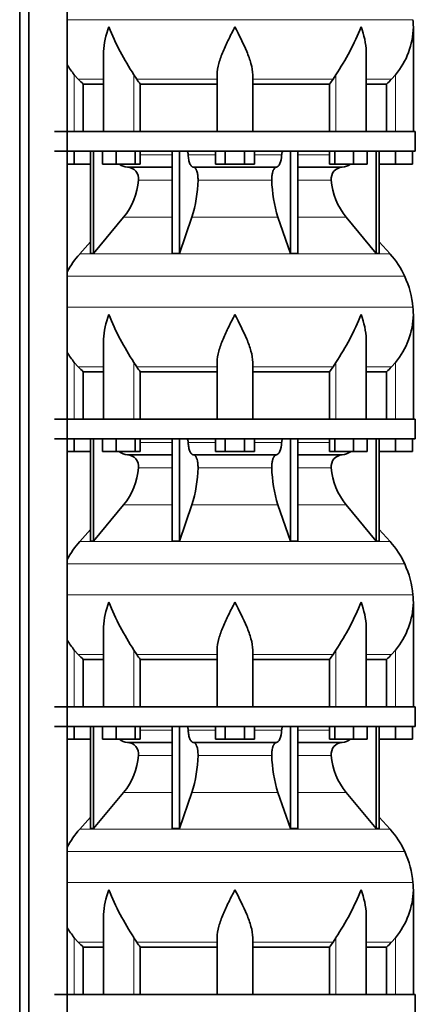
# Model space of a CAD drawing. Header units: millimetres. Extents: x -303 to -74, y -428 to 1006.
# Tile 17 of 26: x -127 to -87, y 327 to 426. Entities that reach past the tile are written whole.
import ezdxf

# ---------------------------------------------------------------- set-up
doc = ezdxf.new("R2010")
doc.units = ezdxf.units.MM
doc.layers.add('LOW_134-18', color=7, linetype='Continuous')
doc.layers.add('VSI134_DIFFUSORE', color=7, linetype='Continuous')

# ---------------------------------------------------------------- blocks, each defined once
blk = doc.blocks.new('SE3')
at = {"layer": 'LOW_134-18', "color": 7, "linetype": 'Continuous', "lineweight": 35}
for p, q in [((-127.078, 270.577), (-127.078, 795.877)), ((-126.169, 270.577), (-126.169, 795.877)), ((-122.291, 795.877), (-122.291, 270.577)), ((-122.277, 441.877), (-122.277, 414.877)), ((-122.277, 412.877), (-122.277, 385.877)), ((-122.277, 383.877), (-122.277, 356.877)), ((-122.277, 354.877), (-122.277, 327.877))]:
    blk.add_line(p, q, dxfattribs=at)
at = {"layer": 'VSI134_DIFFUSORE', "color": 4, "linetype": 'Continuous', "lineweight": 9}
for p, q in [((-122.277, 426.149), (-87.399, 426.149)), ((-121.565, 414.877), (-121.565, 420.596)), ((-118.62, 420.137), (-121.163, 420.137)), ((-115.547, 414.877), (-115.547, 420.596)), ((-107.165, 420.137), (-115.263, 420.137)), ((-103.565, 420.137), (-95.467, 420.137)), ((-95.183, 414.877), (-95.183, 420.596)), ((-92.11, 420.137), (-89.567, 420.137)), ((-89.165, 414.877), (-89.165, 420.596)), ((-114.924, 412.522), (-111.704, 412.522)), ((-110.079, 412.522), (-107.328, 412.522)), ((-103.402, 412.522), (-100.65, 412.522)), ((-99.025, 412.522), (-95.806, 412.522)), ((-111.704, 409.968), (-115.09, 409.968)), ((-101.643, 409.968), (-109.087, 409.968)), ((-95.639, 409.968), (-99.025, 409.968)), ((-116.593, 406.228), (-111.704, 406.228)), ((-109.71, 406.228), (-101.02, 406.228)), ((-99.025, 406.228), (-94.137, 406.228)), ((-121.025, 402.526), (-89.705, 402.526)), ((-88.231, 400.274), (-122.277, 400.274)), ((-122.277, 397.149), (-87.399, 397.149)), ((-121.565, 385.877), (-121.565, 391.596)), ((-118.62, 391.137), (-121.163, 391.137)), ((-115.547, 385.877), (-115.547, 391.596)), ((-107.165, 391.137), (-115.263, 391.137)), ((-103.565, 391.137), (-95.467, 391.137)), ((-95.183, 385.877), (-95.183, 391.596)), ((-92.11, 391.137), (-89.567, 391.137)), ((-89.165, 385.877), (-89.165, 391.596)), ((-114.924, 383.522), (-111.704, 383.522)), ((-110.079, 383.522), (-107.328, 383.522)), ((-103.402, 383.522), (-100.65, 383.522)), ((-99.025, 383.522), (-95.806, 383.522)), ((-111.704, 380.968), (-115.09, 380.968)), ((-101.643, 380.968), (-109.087, 380.968)), ((-95.639, 380.968), (-99.025, 380.968)), ((-116.593, 377.228), (-111.704, 377.228)), ((-109.71, 377.228), (-101.02, 377.228)), ((-99.025, 377.228), (-94.137, 377.228)), ((-121.025, 373.526), (-89.705, 373.526)), ((-88.231, 371.274), (-122.277, 371.274)), ((-122.277, 368.149), (-87.399, 368.149)), ((-121.565, 356.877), (-121.565, 362.596)), ((-115.547, 356.877), (-115.547, 362.596)), ((-95.183, 356.877), (-95.183, 362.596)), ((-89.165, 356.877), (-89.165, 362.596)), ((-118.62, 362.137), (-121.163, 362.137)), ((-107.165, 362.137), (-115.263, 362.137)), ((-103.565, 362.137), (-95.467, 362.137)), ((-92.11, 362.137), (-89.567, 362.137)), ((-114.924, 354.522), (-111.704, 354.522)), ((-110.079, 354.522), (-107.328, 354.522)), ((-103.402, 354.522), (-100.65, 354.522)), ((-99.025, 354.522), (-95.806, 354.522)), ((-111.704, 351.968), (-115.09, 351.968)), ((-101.643, 351.968), (-109.087, 351.968)), ((-95.639, 351.968), (-99.025, 351.968)), ((-116.593, 348.228), (-111.704, 348.228)), ((-109.71, 348.228), (-101.02, 348.228)), ((-99.025, 348.228), (-94.137, 348.228)), ((-121.025, 344.526), (-89.705, 344.526)), ((-88.231, 342.274), (-122.277, 342.274)), ((-122.277, 339.149), (-87.399, 339.149)), ((-121.565, 327.877), (-121.565, 333.596)), ((-115.547, 327.877), (-115.547, 333.596)), ((-95.183, 327.877), (-95.183, 333.596)), ((-89.165, 327.877), (-89.165, 333.596)), ((-118.62, 333.137), (-121.163, 333.137)), ((-107.165, 333.137), (-115.263, 333.137)), ((-103.565, 333.137), (-95.467, 333.137)), ((-92.11, 333.137), (-89.567, 333.137))]:
    blk.add_line(p, q, dxfattribs=at)
at = {"layer": 'VSI134_DIFFUSORE', "color": 7, "linetype": 'Continuous', "lineweight": 35}
for p, q in [((-87.365, 414.877), (-87.365, 425.424)), ((-118.62, 422.748), (-118.62, 414.877)), ((-92.11, 414.877), (-92.11, 422.748)), ((-121.163, 420.137), (-121.565, 420.596)), ((-115.263, 420.137), (-115.547, 420.596)), ((-107.165, 414.877), (-107.165, 420.596)), ((-103.565, 414.877), (-103.565, 420.596)), ((-95.183, 420.596), (-95.467, 420.137)), ((-89.165, 420.596), (-89.567, 420.137)), ((-120.659, 419.648), (-118.62, 419.648)), ((-120.659, 414.877), (-120.659, 419.648)), ((-114.907, 419.648), (-107.165, 419.648)), ((-114.907, 414.877), (-114.907, 419.648)), ((-103.565, 419.648), (-95.823, 419.648)), ((-95.823, 419.648), (-95.823, 414.877)), ((-92.11, 419.648), (-90.07, 419.648)), ((-90.07, 419.648), (-90.07, 414.877)), ((-87.165, 414.877), (-123.565, 414.877)), ((-87.165, 412.877), (-87.165, 414.877)), ((-123.565, 412.877), (-87.165, 412.877)), ((-121.565, 411.597), (-121.565, 412.877)), ((-119.93, 412.877), (-119.93, 402.586)), ((-119.624, 412.877), (-119.624, 402.586)), ((-118.716, 411.597), (-118.716, 412.877)), ((-117.328, 411.597), (-117.328, 412.877)), ((-115.432, 411.597), (-115.432, 412.877)), ((-114.924, 411.597), (-114.924, 412.877)), ((-111.704, 412.877), (-111.704, 402.586)), ((-110.965, 412.877), (-110.965, 402.586)), ((-107.328, 411.597), (-107.328, 412.877)), ((-106.346, 411.597), (-106.346, 412.877)), ((-104.383, 411.597), (-104.383, 412.877)), ((-103.402, 411.597), (-103.402, 412.877)), ((-99.765, 412.877), (-99.765, 402.586)), ((-99.025, 412.877), (-99.025, 402.586)), ((-95.806, 411.597), (-95.806, 412.877)), ((-95.298, 411.597), (-95.298, 412.877)), ((-93.402, 411.597), (-93.402, 412.877)), ((-92.014, 411.597), (-92.014, 412.877)), ((-91.105, 412.877), (-91.105, 402.586)), ((-90.799, 412.877), (-90.799, 402.586)), ((-89.165, 411.597), (-89.165, 412.877)), ((-87.465, 411.597), (-87.465, 412.877)), ((-121.565, 411.597), (-122.277, 411.597)), ((-119.93, 411.597), (-121.565, 411.597)), ((-117.328, 411.597), (-118.716, 411.597)), ((-115.432, 411.597), (-117.328, 411.597)), ((-116.2, 411.277), (-111.704, 411.277)), ((-114.924, 411.597), (-115.432, 411.597)), ((-109.547, 411.277), (-101.183, 411.277)), ((-106.346, 411.597), (-107.328, 411.597)), ((-104.383, 411.597), (-106.346, 411.597)), ((-103.402, 411.597), (-104.383, 411.597)), ((-99.025, 411.277), (-94.53, 411.277)), ((-95.298, 411.597), (-95.806, 411.597)), ((-93.402, 411.597), (-95.298, 411.597)), ((-92.014, 411.597), (-93.402, 411.597)), ((-89.165, 411.597), (-90.799, 411.597)), ((-87.465, 411.597), (-89.165, 411.597)), ((-119.624, 402.586), (-116.593, 406.228)), ((-110.965, 402.586), (-109.71, 406.228)), ((-101.02, 406.228), (-99.765, 402.586)), ((-94.137, 406.228), (-91.105, 402.586)), ((-119.93, 403.741), (-121.025, 402.526)), ((-89.705, 402.526), (-90.799, 403.741)), ((-119.93, 402.586), (-119.624, 402.586)), ((-111.704, 402.586), (-110.965, 402.586)), ((-99.765, 402.586), (-99.025, 402.586)), ((-91.105, 402.586), (-90.799, 402.586)), ((-87.365, 385.877), (-87.365, 396.424)), ((-118.62, 393.748), (-118.62, 385.877)), ((-92.11, 385.877), (-92.11, 393.748)), ((-121.163, 391.137), (-121.565, 391.596)), ((-115.263, 391.137), (-115.547, 391.596)), ((-107.165, 385.877), (-107.165, 391.596)), ((-103.565, 385.877), (-103.565, 391.596)), ((-95.183, 391.596), (-95.467, 391.137)), ((-89.165, 391.596), (-89.567, 391.137)), ((-120.659, 390.648), (-118.62, 390.648)), ((-120.659, 385.877), (-120.659, 390.648)), ((-114.907, 390.648), (-107.165, 390.648)), ((-114.907, 385.877), (-114.907, 390.648)), ((-103.565, 390.648), (-95.823, 390.648)), ((-95.823, 390.648), (-95.823, 385.877)), ((-92.11, 390.648), (-90.07, 390.648)), ((-90.07, 390.648), (-90.07, 385.877)), ((-87.165, 385.877), (-123.565, 385.877)), ((-87.165, 383.877), (-87.165, 385.877)), ((-123.565, 383.877), (-87.165, 383.877)), ((-121.565, 382.597), (-121.565, 383.877)), ((-119.93, 383.877), (-119.93, 373.586)), ((-119.624, 383.877), (-119.624, 373.586)), ((-118.716, 382.597), (-118.716, 383.877)), ((-117.328, 382.597), (-117.328, 383.877)), ((-115.432, 382.597), (-115.432, 383.877)), ((-114.924, 382.597), (-114.924, 383.877)), ((-111.704, 383.877), (-111.704, 373.586)), ((-110.965, 383.877), (-110.965, 373.586)), ((-107.328, 382.597), (-107.328, 383.877)), ((-106.346, 382.597), (-106.346, 383.877)), ((-104.383, 382.597), (-104.383, 383.877)), ((-103.402, 382.597), (-103.402, 383.877)), ((-99.765, 383.877), (-99.765, 373.586)), ((-99.025, 383.877), (-99.025, 373.586)), ((-95.806, 382.597), (-95.806, 383.877)), ((-95.298, 382.597), (-95.298, 383.877)), ((-93.402, 382.597), (-93.402, 383.877)), ((-92.014, 382.597), (-92.014, 383.877)), ((-91.105, 383.877), (-91.105, 373.586)), ((-90.799, 383.877), (-90.799, 373.586)), ((-89.165, 382.597), (-89.165, 383.877)), ((-87.465, 382.597), (-87.465, 383.877)), ((-121.565, 382.597), (-122.277, 382.597)), ((-119.93, 382.597), (-121.565, 382.597)), ((-117.328, 382.597), (-118.716, 382.597)), ((-115.432, 382.597), (-117.328, 382.597)), ((-116.2, 382.277), (-111.704, 382.277)), ((-114.924, 382.597), (-115.432, 382.597)), ((-109.547, 382.277), (-101.183, 382.277)), ((-106.346, 382.597), (-107.328, 382.597)), ((-104.383, 382.597), (-106.346, 382.597)), ((-103.402, 382.597), (-104.383, 382.597)), ((-99.025, 382.277), (-94.53, 382.277)), ((-95.298, 382.597), (-95.806, 382.597)), ((-93.402, 382.597), (-95.298, 382.597)), ((-92.014, 382.597), (-93.402, 382.597)), ((-89.165, 382.597), (-90.799, 382.597)), ((-87.465, 382.597), (-89.165, 382.597)), ((-119.624, 373.586), (-116.593, 377.228)), ((-110.965, 373.586), (-109.71, 377.228)), ((-101.02, 377.228), (-99.765, 373.586)), ((-94.137, 377.228), (-91.105, 373.586)), ((-119.93, 374.741), (-121.025, 373.526)), ((-89.705, 373.526), (-90.799, 374.741)), ((-119.93, 373.586), (-119.624, 373.586)), ((-111.704, 373.586), (-110.965, 373.586)), ((-99.765, 373.586), (-99.025, 373.586)), ((-91.105, 373.586), (-90.799, 373.586)), ((-87.365, 356.877), (-87.365, 367.424)), ((-118.62, 364.748), (-118.62, 356.877)), ((-92.11, 356.877), (-92.11, 364.748)), ((-121.163, 362.137), (-121.565, 362.596)), ((-115.263, 362.137), (-115.547, 362.596)), ((-107.165, 356.877), (-107.165, 362.596)), ((-103.565, 356.877), (-103.565, 362.596)), ((-95.183, 362.596), (-95.467, 362.137)), ((-89.165, 362.596), (-89.567, 362.137)), ((-120.659, 361.648), (-118.62, 361.648)), ((-120.659, 356.877), (-120.659, 361.648)), ((-114.907, 361.648), (-107.165, 361.648)), ((-114.907, 356.877), (-114.907, 361.648)), ((-103.565, 361.648), (-95.823, 361.648)), ((-95.823, 361.648), (-95.823, 356.877)), ((-92.11, 361.648), (-90.07, 361.648)), ((-90.07, 361.648), (-90.07, 356.877)), ((-87.165, 356.877), (-123.565, 356.877)), ((-87.165, 354.877), (-87.165, 356.877)), ((-123.565, 354.877), (-87.165, 354.877)), ((-121.565, 353.597), (-121.565, 354.877)), ((-119.93, 354.877), (-119.93, 344.586)), ((-119.624, 354.877), (-119.624, 344.586)), ((-118.716, 353.597), (-118.716, 354.877)), ((-117.328, 353.597), (-117.328, 354.877)), ((-115.432, 353.597), (-115.432, 354.877)), ((-114.924, 353.597), (-114.924, 354.877)), ((-111.704, 354.877), (-111.704, 344.586)), ((-110.965, 354.877), (-110.965, 344.586)), ((-107.328, 353.597), (-107.328, 354.877)), ((-106.346, 353.597), (-106.346, 354.877)), ((-104.383, 353.597), (-104.383, 354.877)), ((-103.402, 353.597), (-103.402, 354.877)), ((-99.765, 354.877), (-99.765, 344.586)), ((-99.025, 354.877), (-99.025, 344.586)), ((-95.806, 353.597), (-95.806, 354.877)), ((-95.298, 353.597), (-95.298, 354.877)), ((-93.402, 353.597), (-93.402, 354.877)), ((-92.014, 353.597), (-92.014, 354.877)), ((-91.105, 354.877), (-91.105, 344.586)), ((-90.799, 354.877), (-90.799, 344.586)), ((-89.165, 353.597), (-89.165, 354.877)), ((-87.465, 353.597), (-87.465, 354.877)), ((-121.565, 353.597), (-122.277, 353.597)), ((-119.93, 353.597), (-121.565, 353.597)), ((-117.328, 353.597), (-118.716, 353.597)), ((-115.432, 353.597), (-117.328, 353.597)), ((-114.924, 353.597), (-115.432, 353.597)), ((-106.346, 353.597), (-107.328, 353.597)), ((-104.383, 353.597), (-106.346, 353.597)), ((-103.402, 353.597), (-104.383, 353.597)), ((-95.298, 353.597), (-95.806, 353.597)), ((-93.402, 353.597), (-95.298, 353.597)), ((-92.014, 353.597), (-93.402, 353.597)), ((-89.165, 353.597), (-90.799, 353.597)), ((-87.465, 353.597), (-89.165, 353.597)), ((-116.2, 353.277), (-111.704, 353.277)), ((-109.547, 353.277), (-101.183, 353.277)), ((-99.025, 353.277), (-94.53, 353.277)), ((-119.624, 344.586), (-116.593, 348.228)), ((-110.965, 344.586), (-109.71, 348.228)), ((-101.02, 348.228), (-99.765, 344.586)), ((-94.137, 348.228), (-91.105, 344.586)), ((-119.93, 345.741), (-121.025, 344.526)), ((-89.705, 344.526), (-90.799, 345.741)), ((-119.93, 344.586), (-119.624, 344.586)), ((-111.704, 344.586), (-110.965, 344.586)), ((-99.765, 344.586), (-99.025, 344.586)), ((-91.105, 344.586), (-90.799, 344.586)), ((-87.365, 327.877), (-87.365, 338.424)), ((-118.62, 335.748), (-118.62, 327.877)), ((-92.11, 327.877), (-92.11, 335.748)), ((-121.163, 333.137), (-121.565, 333.596)), ((-115.263, 333.137), (-115.547, 333.596)), ((-107.165, 327.877), (-107.165, 333.596)), ((-103.565, 327.877), (-103.565, 333.596)), ((-95.183, 333.596), (-95.467, 333.137)), ((-89.165, 333.596), (-89.567, 333.137)), ((-120.659, 332.648), (-118.62, 332.648)), ((-120.659, 327.877), (-120.659, 332.648)), ((-114.907, 332.648), (-107.165, 332.648)), ((-114.907, 327.877), (-114.907, 332.648)), ((-103.565, 332.648), (-95.823, 332.648)), ((-95.823, 332.648), (-95.823, 327.877)), ((-92.11, 332.648), (-90.07, 332.648)), ((-90.07, 332.648), (-90.07, 327.877)), ((-87.165, 327.877), (-123.565, 327.877)), ((-87.165, 325.877), (-87.165, 327.877))]:
    blk.add_line(p, q, dxfattribs=at)
for centre, radius, start, end in [((-95.065, 425.422), 7.7, 359.98611, 5.41736), ((-92.928, 435.611), 27.149, 202.04124, 213.57634), ((-117.801, 435.611), 27.149, 326.42366, 337.95878), ((-95.103, 425.56), 7.74, 320.10942, 358.98418), ((-115.627, 425.56), 7.74, 210.54959, 219.89058), ((-108.64, 424.581), 7.975, 213.85823, 218.20618), ((-102.09, 424.581), 7.975, 321.79382, 326.14177), ((-116.153, 412.612), 1.336, 229.58517, 268.00942), ((-116.257, 410.104), 1.174, 353.32225, 87.21725), ((-94.477, 410.108), 1.171, 92.57724, 186.88325), ((-94.577, 412.612), 1.336, 271.99788, 310.37288), ((-121.751, 410.473), 6.68, 320.54719, 355.65939), ((-122.078, 410.209), 12.994, 342.1602, 358.93539), ((-88.35, 410.259), 13.296, 181.25689, 197.64752), ((-88.957, 410.482), 6.702, 184.39964, 219.39378), ((-114.485, 396.637), 8.8, 138, 152.31584), ((-96.245, 396.637), 8.8, 24.40881, 42), ((-97.156, 396.224), 9.8, 5.41736, 24.40881), ((-95.065, 396.422), 7.7, 359.98611, 5.41736), ((-92.928, 406.611), 27.149, 202.04124, 213.57634), ((-117.801, 406.611), 27.149, 326.42366, 337.95878), ((-95.103, 396.56), 7.74, 320.10942, 358.98418), ((-115.627, 396.56), 7.74, 210.54959, 219.89058), ((-108.64, 395.581), 7.975, 213.85823, 218.20618), ((-102.09, 395.581), 7.975, 321.79382, 326.14177), ((-116.153, 383.612), 1.336, 229.58517, 268.00942), ((-116.257, 381.104), 1.174, 353.32225, 87.21725), ((-94.477, 381.108), 1.171, 92.57724, 186.88325), ((-94.577, 383.612), 1.336, 271.99788, 310.37288), ((-121.751, 381.473), 6.68, 320.54719, 355.65939), ((-122.078, 381.209), 12.994, 342.1602, 358.93539), ((-88.35, 381.259), 13.296, 181.25689, 197.64752), ((-88.957, 381.482), 6.702, 184.39964, 219.39378), ((-114.485, 367.637), 8.8, 138, 152.31584), ((-96.245, 367.637), 8.8, 24.40881, 42), ((-97.156, 367.224), 9.8, 5.41736, 24.40881), ((-92.928, 377.611), 27.149, 202.04124, 213.57634), ((-117.801, 377.611), 27.149, 326.42366, 337.95878), ((-95.103, 367.56), 7.74, 320.10942, 358.98418), ((-95.065, 367.422), 7.7, 359.98611, 5.41736), ((-115.627, 367.56), 7.74, 210.54959, 219.89058), ((-108.64, 366.581), 7.975, 213.85823, 218.20618), ((-102.09, 366.581), 7.975, 321.79382, 326.14177), ((-116.153, 354.612), 1.336, 229.58517, 268.00942), ((-94.577, 354.612), 1.336, 271.99788, 310.37288), ((-116.257, 352.104), 1.174, 353.32225, 87.21725), ((-94.477, 352.108), 1.171, 92.57724, 186.88325), ((-121.751, 352.473), 6.68, 320.54719, 355.65939), ((-122.078, 352.209), 12.994, 342.1602, 358.93539), ((-88.35, 352.259), 13.296, 181.25689, 197.64752), ((-88.957, 352.482), 6.702, 184.39964, 219.39378), ((-114.485, 338.637), 8.8, 138, 152.31584), ((-96.245, 338.637), 8.8, 24.40881, 42), ((-97.156, 338.224), 9.8, 5.41736, 24.40881), ((-95.065, 338.422), 7.7, 359.98611, 5.41736), ((-92.928, 348.611), 27.149, 202.04124, 213.57634), ((-117.801, 348.611), 27.149, 326.42366, 337.95878), ((-95.103, 338.56), 7.74, 320.10942, 358.98418), ((-115.627, 338.56), 7.74, 210.54959, 219.89058), ((-108.64, 337.581), 7.975, 213.85823, 218.20618), ((-102.09, 337.581), 7.975, 321.79382, 326.14177)]:
    blk.add_arc(centre, radius, start, end, dxfattribs=at)
for points, knots in [([(-118.62, 422.747), (-118.62, 422.812), (-118.619, 422.876), (-118.589, 423.75), (-118.392, 424.593), (-118.093, 425.422)], [0.4601729, 0.4601729, 0.4601729, 0.4601729, 0.5, 0.5, 1, 1, 1, 1]), ([(-107.165, 420.596), (-107.165, 420.963), (-107.093, 421.351), (-106.873, 422.138), (-106.725, 422.541), (-106.381, 423.361), (-106.19, 423.769), (-105.889, 424.385), (-105.786, 424.591), (-105.577, 425.005), (-105.47, 425.216), (-105.365, 425.422)], [0, 0, 0, 0, 0.25, 0.25, 0.5, 0.5, 0.75, 0.75, 0.875, 0.875, 1, 1, 1, 1]), ([(-103.565, 420.596), (-103.565, 420.963), (-103.635, 421.343), (-103.855, 422.134), (-104.004, 422.536), (-104.512, 423.751), (-104.942, 424.592), (-105.365, 425.422)], [0, 0, 0, 0, 0.25, 0.25, 0.5, 0.5, 1, 1, 1, 1]), ([(-92.11, 422.747), (-92.11, 422.812), (-92.111, 422.876), (-92.141, 423.75), (-92.338, 424.593), (-92.637, 425.422)], [0.4601729, 0.4601729, 0.4601729, 0.4601729, 0.5, 0.5, 1, 1, 1, 1]), ([(-110.232, 412.877), (-110.222, 412.877), (-110.213, 412.875), (-110.195, 412.866), (-110.186, 412.86), (-110.16, 412.834), (-110.143, 412.808), (-110.116, 412.743), (-110.104, 412.704), (-110.087, 412.618), (-110.081, 412.571), (-110.079, 412.522)], [0, 0, 0, 0, 0.125, 0.125, 0.25, 0.25, 0.5, 0.5, 0.75, 0.75, 1, 1, 1, 1]), ([(-109.547, 411.277), (-109.579, 411.277), (-109.611, 411.285), (-109.66, 411.308), (-109.676, 411.318), (-109.707, 411.341), (-109.723, 411.354), (-109.768, 411.399), (-109.797, 411.437), (-109.853, 411.526), (-109.88, 411.577), (-109.928, 411.689), (-109.95, 411.752), (-109.99, 411.887), (-110.008, 411.959), (-110.038, 412.109), (-110.05, 412.189), (-110.069, 412.353), (-110.076, 412.436), (-110.079, 412.522)], [0, 0, 0, 0, 0.125, 0.125, 0.1875, 0.1875, 0.25, 0.25, 0.375, 0.375, 0.5, 0.5, 0.625, 0.625, 0.75, 0.75, 0.875, 0.875, 1, 1, 1, 1]), ([(-100.65, 412.522), (-100.665, 412.18), (-100.728, 411.861), (-100.923, 411.406), (-101.053, 411.277), (-101.183, 411.277)], [0, 0, 0, 0, 0.5, 0.5, 1, 1, 1, 1]), ([(-100.65, 412.522), (-100.648, 412.571), (-100.643, 412.617), (-100.63, 412.682), (-100.625, 412.703), (-100.614, 412.741), (-100.607, 412.759), (-100.593, 412.792), (-100.586, 412.806), (-100.57, 412.831), (-100.561, 412.842), (-100.544, 412.86), (-100.535, 412.866), (-100.517, 412.875), (-100.507, 412.877), (-100.498, 412.877)], [0, 0, 0, 0, 0.25, 0.25, 0.375, 0.375, 0.5, 0.5, 0.625, 0.625, 0.75, 0.75, 0.875, 0.875, 1, 1, 1, 1]), ([(-109.547, 411.277), (-109.531, 411.277), (-109.515, 411.275), (-109.483, 411.266), (-109.467, 411.26), (-109.421, 411.234), (-109.39, 411.209), (-109.332, 411.142), (-109.304, 411.1), (-109.265, 411.028), (-109.253, 411.002), (-109.229, 410.947), (-109.217, 410.917), (-109.185, 410.826), (-109.166, 410.759), (-109.142, 410.652), (-109.134, 410.614), (-109.121, 410.539), (-109.115, 410.5), (-109.1, 410.383), (-109.093, 410.301), (-109.085, 410.135), (-109.084, 410.051), (-109.087, 409.968)], [0, 0, 0, 0, 0.0625, 0.0625, 0.125, 0.125, 0.25, 0.25, 0.375, 0.375, 0.4375, 0.4375, 0.5, 0.5, 0.625, 0.625, 0.6875, 0.6875, 0.75, 0.75, 0.875, 0.875, 1, 1, 1, 1]), ([(-101.643, 409.968), (-101.645, 410.051), (-101.645, 410.134), (-101.639, 410.258), (-101.636, 410.299), (-101.629, 410.381), (-101.625, 410.421), (-101.61, 410.539), (-101.596, 410.615), (-101.572, 410.722), (-101.563, 410.757), (-101.544, 410.824), (-101.524, 410.888), (-101.501, 410.946), (-101.477, 411.002), (-101.465, 411.028), (-101.426, 411.101), (-101.398, 411.142), (-101.34, 411.209), (-101.309, 411.235), (-101.247, 411.269), (-101.215, 411.277), (-101.183, 411.277)], [0, 0, 0, 0, 0.125, 0.125, 0.1875, 0.1875, 0.25, 0.25, 0.375, 0.375, 0.4375, 0.4375, 0.5, 0.5625, 0.5625, 0.625, 0.625, 0.75, 0.75, 0.875, 0.875, 1, 1, 1, 1]), ([(-118.62, 393.747), (-118.62, 393.812), (-118.619, 393.876), (-118.589, 394.75), (-118.392, 395.593), (-118.093, 396.422)], [0.4601729, 0.4601729, 0.4601729, 0.4601729, 0.5, 0.5, 1, 1, 1, 1]), ([(-107.165, 391.596), (-107.165, 391.963), (-107.093, 392.351), (-106.873, 393.138), (-106.725, 393.541), (-106.381, 394.361), (-106.19, 394.769), (-105.889, 395.385), (-105.786, 395.591), (-105.577, 396.005), (-105.47, 396.216), (-105.365, 396.422)], [0, 0, 0, 0, 0.25, 0.25, 0.5, 0.5, 0.75, 0.75, 0.875, 0.875, 1, 1, 1, 1]), ([(-103.565, 391.596), (-103.565, 391.963), (-103.635, 392.343), (-103.855, 393.134), (-104.004, 393.536), (-104.512, 394.751), (-104.942, 395.592), (-105.365, 396.422)], [0, 0, 0, 0, 0.25, 0.25, 0.5, 0.5, 1, 1, 1, 1]), ([(-92.11, 393.747), (-92.11, 393.812), (-92.111, 393.876), (-92.141, 394.75), (-92.338, 395.593), (-92.637, 396.422)], [0.4601729, 0.4601729, 0.4601729, 0.4601729, 0.5, 0.5, 1, 1, 1, 1]), ([(-110.232, 383.877), (-110.222, 383.877), (-110.213, 383.875), (-110.195, 383.866), (-110.186, 383.86), (-110.16, 383.834), (-110.143, 383.808), (-110.116, 383.743), (-110.104, 383.704), (-110.087, 383.618), (-110.081, 383.571), (-110.079, 383.522)], [0, 0, 0, 0, 0.125, 0.125, 0.25, 0.25, 0.5, 0.5, 0.75, 0.75, 1, 1, 1, 1]), ([(-109.547, 382.277), (-109.579, 382.277), (-109.611, 382.285), (-109.66, 382.308), (-109.676, 382.318), (-109.707, 382.341), (-109.723, 382.354), (-109.768, 382.399), (-109.797, 382.437), (-109.853, 382.526), (-109.88, 382.577), (-109.928, 382.689), (-109.95, 382.752), (-109.99, 382.887), (-110.008, 382.959), (-110.038, 383.109), (-110.05, 383.189), (-110.069, 383.353), (-110.076, 383.436), (-110.079, 383.522)], [0, 0, 0, 0, 0.125, 0.125, 0.1875, 0.1875, 0.25, 0.25, 0.375, 0.375, 0.5, 0.5, 0.625, 0.625, 0.75, 0.75, 0.875, 0.875, 1, 1, 1, 1]), ([(-100.65, 383.522), (-100.665, 383.18), (-100.728, 382.861), (-100.923, 382.406), (-101.053, 382.277), (-101.183, 382.277)], [0, 0, 0, 0, 0.5, 0.5, 1, 1, 1, 1]), ([(-100.65, 383.522), (-100.648, 383.571), (-100.643, 383.617), (-100.63, 383.682), (-100.625, 383.703), (-100.614, 383.741), (-100.607, 383.759), (-100.593, 383.792), (-100.586, 383.806), (-100.57, 383.831), (-100.561, 383.842), (-100.544, 383.86), (-100.535, 383.866), (-100.517, 383.875), (-100.507, 383.877), (-100.498, 383.877)], [0, 0, 0, 0, 0.25, 0.25, 0.375, 0.375, 0.5, 0.5, 0.625, 0.625, 0.75, 0.75, 0.875, 0.875, 1, 1, 1, 1]), ([(-109.547, 382.277), (-109.531, 382.277), (-109.515, 382.275), (-109.483, 382.266), (-109.467, 382.26), (-109.421, 382.234), (-109.39, 382.209), (-109.332, 382.142), (-109.304, 382.1), (-109.265, 382.028), (-109.253, 382.002), (-109.229, 381.947), (-109.217, 381.917), (-109.185, 381.826), (-109.166, 381.759), (-109.142, 381.652), (-109.134, 381.614), (-109.121, 381.539), (-109.115, 381.5), (-109.1, 381.383), (-109.093, 381.301), (-109.085, 381.135), (-109.084, 381.051), (-109.087, 380.968)], [0, 0, 0, 0, 0.0625, 0.0625, 0.125, 0.125, 0.25, 0.25, 0.375, 0.375, 0.4375, 0.4375, 0.5, 0.5, 0.625, 0.625, 0.6875, 0.6875, 0.75, 0.75, 0.875, 0.875, 1, 1, 1, 1]), ([(-101.643, 380.968), (-101.645, 381.051), (-101.645, 381.134), (-101.639, 381.258), (-101.636, 381.299), (-101.629, 381.381), (-101.625, 381.421), (-101.61, 381.539), (-101.596, 381.615), (-101.572, 381.722), (-101.563, 381.757), (-101.544, 381.824), (-101.524, 381.888), (-101.501, 381.946), (-101.477, 382.002), (-101.465, 382.028), (-101.426, 382.101), (-101.398, 382.142), (-101.34, 382.209), (-101.309, 382.235), (-101.247, 382.269), (-101.215, 382.277), (-101.183, 382.277)], [0, 0, 0, 0, 0.125, 0.125, 0.1875, 0.1875, 0.25, 0.25, 0.375, 0.375, 0.4375, 0.4375, 0.5, 0.5625, 0.5625, 0.625, 0.625, 0.75, 0.75, 0.875, 0.875, 1, 1, 1, 1]), ([(-118.62, 364.747), (-118.62, 364.812), (-118.619, 364.876), (-118.589, 365.75), (-118.392, 366.593), (-118.093, 367.422)], [0.4601729, 0.4601729, 0.4601729, 0.4601729, 0.5, 0.5, 1, 1, 1, 1]), ([(-107.165, 362.596), (-107.165, 362.963), (-107.093, 363.351), (-106.873, 364.138), (-106.725, 364.541), (-106.381, 365.361), (-106.19, 365.769), (-105.889, 366.385), (-105.786, 366.591), (-105.577, 367.005), (-105.47, 367.216), (-105.365, 367.422)], [0, 0, 0, 0, 0.25, 0.25, 0.5, 0.5, 0.75, 0.75, 0.875, 0.875, 1, 1, 1, 1]), ([(-103.565, 362.596), (-103.565, 362.963), (-103.635, 363.343), (-103.855, 364.134), (-104.004, 364.536), (-104.512, 365.751), (-104.942, 366.592), (-105.365, 367.422)], [0, 0, 0, 0, 0.25, 0.25, 0.5, 0.5, 1, 1, 1, 1]), ([(-92.11, 364.747), (-92.11, 364.812), (-92.111, 364.876), (-92.141, 365.75), (-92.338, 366.593), (-92.637, 367.422)], [0.4601729, 0.4601729, 0.4601729, 0.4601729, 0.5, 0.5, 1, 1, 1, 1]), ([(-110.232, 354.877), (-110.222, 354.877), (-110.213, 354.875), (-110.195, 354.866), (-110.186, 354.86), (-110.16, 354.834), (-110.143, 354.808), (-110.116, 354.743), (-110.104, 354.704), (-110.087, 354.618), (-110.081, 354.571), (-110.079, 354.522)], [0, 0, 0, 0, 0.125, 0.125, 0.25, 0.25, 0.5, 0.5, 0.75, 0.75, 1, 1, 1, 1]), ([(-109.547, 353.277), (-109.579, 353.277), (-109.611, 353.285), (-109.66, 353.308), (-109.676, 353.318), (-109.707, 353.341), (-109.723, 353.354), (-109.768, 353.399), (-109.797, 353.437), (-109.853, 353.526), (-109.88, 353.577), (-109.928, 353.689), (-109.95, 353.752), (-109.99, 353.887), (-110.008, 353.959), (-110.038, 354.109), (-110.05, 354.189), (-110.069, 354.353), (-110.076, 354.436), (-110.079, 354.522)], [0, 0, 0, 0, 0.125, 0.125, 0.1875, 0.1875, 0.25, 0.25, 0.375, 0.375, 0.5, 0.5, 0.625, 0.625, 0.75, 0.75, 0.875, 0.875, 1, 1, 1, 1]), ([(-100.65, 354.522), (-100.665, 354.18), (-100.728, 353.861), (-100.923, 353.406), (-101.053, 353.277), (-101.183, 353.277)], [0, 0, 0, 0, 0.5, 0.5, 1, 1, 1, 1]), ([(-100.65, 354.522), (-100.648, 354.571), (-100.643, 354.617), (-100.63, 354.682), (-100.625, 354.703), (-100.614, 354.741), (-100.607, 354.759), (-100.593, 354.792), (-100.586, 354.806), (-100.57, 354.831), (-100.561, 354.842), (-100.544, 354.86), (-100.535, 354.866), (-100.517, 354.875), (-100.507, 354.877), (-100.498, 354.877)], [0, 0, 0, 0, 0.25, 0.25, 0.375, 0.375, 0.5, 0.5, 0.625, 0.625, 0.75, 0.75, 0.875, 0.875, 1, 1, 1, 1]), ([(-109.547, 353.277), (-109.531, 353.277), (-109.515, 353.275), (-109.483, 353.266), (-109.467, 353.26), (-109.421, 353.234), (-109.39, 353.209), (-109.332, 353.142), (-109.304, 353.1), (-109.265, 353.028), (-109.253, 353.002), (-109.229, 352.947), (-109.217, 352.917), (-109.185, 352.826), (-109.166, 352.759), (-109.142, 352.652), (-109.134, 352.614), (-109.121, 352.539), (-109.115, 352.5), (-109.1, 352.383), (-109.093, 352.301), (-109.085, 352.135), (-109.084, 352.051), (-109.087, 351.968)], [0, 0, 0, 0, 0.0625, 0.0625, 0.125, 0.125, 0.25, 0.25, 0.375, 0.375, 0.4375, 0.4375, 0.5, 0.5, 0.625, 0.625, 0.6875, 0.6875, 0.75, 0.75, 0.875, 0.875, 1, 1, 1, 1]), ([(-101.643, 351.968), (-101.645, 352.051), (-101.645, 352.134), (-101.639, 352.258), (-101.636, 352.299), (-101.629, 352.381), (-101.625, 352.421), (-101.61, 352.539), (-101.596, 352.615), (-101.572, 352.722), (-101.563, 352.757), (-101.544, 352.824), (-101.524, 352.888), (-101.501, 352.946), (-101.477, 353.002), (-101.465, 353.028), (-101.426, 353.101), (-101.398, 353.142), (-101.34, 353.209), (-101.309, 353.235), (-101.247, 353.269), (-101.215, 353.277), (-101.183, 353.277)], [0, 0, 0, 0, 0.125, 0.125, 0.1875, 0.1875, 0.25, 0.25, 0.375, 0.375, 0.4375, 0.4375, 0.5, 0.5625, 0.5625, 0.625, 0.625, 0.75, 0.75, 0.875, 0.875, 1, 1, 1, 1]), ([(-118.62, 335.747), (-118.62, 335.812), (-118.619, 335.876), (-118.589, 336.75), (-118.392, 337.593), (-118.093, 338.422)], [0.4601729, 0.4601729, 0.4601729, 0.4601729, 0.5, 0.5, 1, 1, 1, 1]), ([(-107.165, 333.596), (-107.165, 333.963), (-107.093, 334.351), (-106.873, 335.138), (-106.725, 335.541), (-106.381, 336.361), (-106.19, 336.769), (-105.889, 337.385), (-105.786, 337.591), (-105.577, 338.005), (-105.47, 338.216), (-105.365, 338.422)], [0, 0, 0, 0, 0.25, 0.25, 0.5, 0.5, 0.75, 0.75, 0.875, 0.875, 1, 1, 1, 1]), ([(-103.565, 333.596), (-103.565, 333.963), (-103.635, 334.343), (-103.855, 335.134), (-104.004, 335.536), (-104.512, 336.751), (-104.942, 337.592), (-105.365, 338.422)], [0, 0, 0, 0, 0.25, 0.25, 0.5, 0.5, 1, 1, 1, 1]), ([(-92.11, 335.747), (-92.11, 335.812), (-92.111, 335.876), (-92.141, 336.75), (-92.338, 337.593), (-92.637, 338.422)], [0.4601729, 0.4601729, 0.4601729, 0.4601729, 0.5, 0.5, 1, 1, 1, 1])]:
    blk.add_open_spline(points, degree=3, knots=knots, dxfattribs=at)
for points in [[(-120.659, 419.648), (-120.834, 419.805), (-121.001, 419.968), (-121.163, 420.137)], [(-89.567, 420.137), (-89.728, 419.968), (-89.896, 419.805), (-90.07, 419.648)], [(-120.659, 390.648), (-120.834, 390.805), (-121.001, 390.968), (-121.163, 391.137)], [(-89.567, 391.137), (-89.728, 390.968), (-89.896, 390.805), (-90.07, 390.648)], [(-120.659, 361.648), (-120.834, 361.805), (-121.001, 361.968), (-121.163, 362.137)], [(-89.567, 362.137), (-89.728, 361.968), (-89.896, 361.805), (-90.07, 361.648)], [(-120.659, 332.648), (-120.834, 332.805), (-121.001, 332.968), (-121.163, 333.137)], [(-89.567, 333.137), (-89.728, 332.968), (-89.896, 332.805), (-90.07, 332.648)]]:
    blk.add_open_spline(points, degree=3, dxfattribs=at)

msp = doc.modelspace()

# ---------------------------------------------------------------- block references
msp.add_blockref('SE3', (0, 0))

doc.saveas('drawing.dxf')
